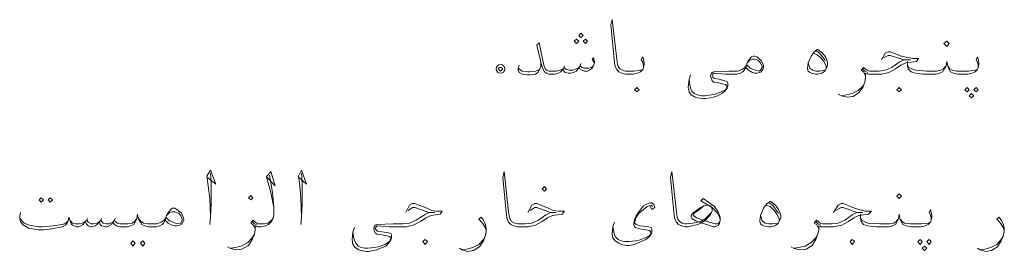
# Model space of a CAD drawing. Header units: metres. Extents: x 5.7 to 89.8, y 4 to 63.5.
# Tile 45 of 59: x 48.1 to 60.8, y 18.5 to 21.5. Entities that reach past the tile are written whole.
import ezdxf

# ---------------------------------------------------------------- set-up
doc = ezdxf.new("R2010")
doc.units = ezdxf.units.M
doc.header["$MEASUREMENT"] = 0
doc.layers.add('PDF8_textt', color=7, linetype='Continuous')

msp = doc.modelspace()

# ---------------------------------------------------------------- linework, layer by layer
at = {"layer": 'PDF8_textt', "lineweight": 20}
for points in [[(56.124, 20.877), (56.124, 20.906), (56.115, 20.945), (56.095, 20.974), (56.115, 21.012), (56.124, 20.983), (56.134, 20.935), (56.134, 20.916), (56.124, 20.877), (56.115, 20.848), (56.086, 20.819), (56.047, 20.8), (55.989, 20.791), (55.903, 20.791), (55.893, 20.791), (55.845, 20.8), (55.806, 20.819), (55.777, 20.848), (55.758, 20.887), (55.749, 20.935), (55.7, 21.426), (55.72, 21.494), (55.777, 20.983), (55.787, 20.916), (55.797, 20.887), (55.816, 20.858), (55.855, 20.839), (55.893, 20.829), (55.903, 20.829), (55.999, 20.829), (56.086, 20.839), (56.115, 20.848)], [(55.489, 20.935), (55.46, 20.983), (55.479, 21.002), (55.489, 20.954), (55.489, 20.935), (55.479, 20.896), (55.46, 20.868), (55.44, 20.848), (55.402, 20.829), (55.363, 20.829), (55.325, 20.839), (55.296, 20.858), (55.286, 20.877), (55.257, 20.829), (55.219, 20.81), (55.18, 20.8), (55.151, 20.8), (55.113, 20.81), (55.094, 20.829), (55.084, 20.858), (55.055, 20.819), (55.026, 20.8), (54.978, 20.791), (54.92, 20.791), (54.901, 20.791), (54.872, 20.8), (54.843, 20.819), (54.814, 20.877), (54.747, 21.166), (54.776, 21.195), (54.834, 20.906), (54.853, 20.858), (54.872, 20.839), (54.901, 20.829), (54.92, 20.829), (54.997, 20.829), (55.046, 20.839), (55.084, 20.858), (55.094, 20.877), (55.123, 20.848), (55.161, 20.839), (55.209, 20.839), (55.257, 20.858), (55.286, 20.877), (55.306, 20.896), (55.325, 20.877), (55.354, 20.868), (55.412, 20.868), (55.45, 20.877), (55.479, 20.896)], [(58.32, 21.06), (58.368, 21.041), (58.416, 21.002), (58.455, 20.954), (58.484, 20.896), (58.484, 20.868)], [(58.359, 21.089), (58.407, 21.051), (58.455, 20.993), (58.474, 20.964)], [(59.197, 20.974), (59.245, 21.06), (59.283, 21.079), (59.312, 21.079), (59.457, 21.022), (59.601, 20.993), (59.678, 20.993), (59.649, 20.954), (59.582, 20.945), (59.514, 20.935), (59.447, 20.906), (59.38, 20.858), (59.293, 20.81), (59.197, 20.791), (59.052, 20.791), (59.023, 20.791), (58.994, 20.8), (58.994, 20.752), (58.985, 20.685), (58.956, 20.617), (58.908, 20.55), (58.831, 20.502), (58.754, 20.492), (58.676, 20.511), (58.638, 20.531)], [(58.994, 20.762), (58.985, 20.791), (58.965, 20.819), (58.937, 20.839), (58.965, 20.877), (59.014, 20.839), (59.042, 20.829), (59.052, 20.829), (59.168, 20.829), (59.245, 20.839), (59.331, 20.877), (59.428, 20.945), (59.486, 20.974), (59.572, 20.974), (59.486, 20.974), (59.312, 21.031), (59.283, 21.031), (59.225, 21.002)], [(60.449, 20.877), (60.449, 20.906), (60.439, 20.945), (60.42, 20.974), (60.439, 21.012), (60.449, 20.983), (60.458, 20.935), (60.458, 20.916), (60.449, 20.877), (60.439, 20.848), (60.41, 20.819), (60.372, 20.8), (60.314, 20.791), (60.237, 20.791), (60.179, 20.791), (60.131, 20.8), (60.092, 20.819), (60.073, 20.848), (60.054, 20.896), (60.044, 20.954), (60.034, 20.896), (60.006, 20.848), (59.986, 20.819), (59.948, 20.8), (59.9, 20.791), (59.842, 20.791), (59.736, 20.791), (59.64, 20.8), (59.582, 20.819), (59.543, 20.858), (59.534, 20.906), (59.534, 20.954)], [(54.795, 20.945), (54.795, 20.887), (54.776, 20.839), (54.757, 20.81), (54.728, 20.791), (54.66, 20.781), (54.622, 20.781), (54.554, 20.791), (54.516, 20.81), (54.506, 20.848), (54.506, 20.868), (54.516, 20.906)], [(54.506, 20.868), (54.554, 20.829), (54.631, 20.819), (54.651, 20.819), (54.728, 20.829), (54.757, 20.839), (54.776, 20.848)], [(55.103, 20.896), (55.094, 20.877)], [(55.315, 20.925), (55.306, 20.896)], [(57.444, 20.877), (57.424, 20.839), (57.405, 20.819), (57.376, 20.8), (57.328, 20.791), (57.28, 20.791), (57.184, 20.791), (57.039, 20.8), (57.03, 20.8), (57.02, 20.791), (57.01, 20.771), (57.02, 20.752), (57.039, 20.733), (57.097, 20.723), (57.174, 20.704), (57.203, 20.694), (57.213, 20.675), (57.213, 20.636), (57.203, 20.608), (57.174, 20.569), (57.135, 20.54), (57.078, 20.511), (57.03, 20.492), (56.991, 20.482), (56.924, 20.473), (56.895, 20.473), (56.818, 20.482), (56.789, 20.492), (56.741, 20.521), (56.712, 20.559), (56.702, 20.617), (56.712, 20.723), (56.731, 20.781)], [(56.712, 20.723), (56.721, 20.646), (56.731, 20.608), (56.75, 20.569), (56.779, 20.54), (56.818, 20.521), (56.875, 20.511), (56.914, 20.511), (57.001, 20.521), (57.049, 20.531), (57.126, 20.559), (57.184, 20.588), (57.193, 20.598), (57.203, 20.627), (57.193, 20.646), (57.184, 20.656), (57.135, 20.665), (57.097, 20.675), (57.03, 20.685), (57.01, 20.704), (57.001, 20.733), (56.991, 20.762), (56.991, 20.771), (57.001, 20.8), (57.01, 20.81), (57.03, 20.819), (57.232, 20.829), (57.28, 20.829), (57.338, 20.829), (57.396, 20.848), (57.434, 20.877), (57.453, 20.906)], [(57.473, 20.945), (57.501, 20.974), (57.53, 20.983), (57.559, 20.983), (57.588, 20.974), (57.607, 20.964), (57.636, 20.935), (57.656, 20.887), (57.656, 20.877), (57.636, 20.839), (57.617, 20.829), (57.569, 20.839), (57.501, 20.868), (57.463, 20.906)], [(58.465, 20.839), (58.397, 20.829), (58.349, 20.829), (58.31, 20.839), (58.272, 20.868), (58.253, 20.935)], [(60.025, 20.887), (59.996, 20.858), (59.967, 20.839), (59.909, 20.829), (59.842, 20.829), (59.784, 20.829), (59.64, 20.839), (59.591, 20.858), (59.553, 20.877), (59.534, 20.906)], [(60.063, 20.887), (60.083, 20.858), (60.112, 20.839), (60.169, 20.829), (60.237, 20.829), (60.323, 20.829), (60.41, 20.839), (60.439, 20.848)], [(59.023, 20.81), (58.985, 20.829), (58.956, 20.858)], [(58.686, 20.511), (58.744, 20.521), (58.821, 20.54), (58.898, 20.579), (58.956, 20.636), (58.985, 20.685)], [(50.49, 19.452), (50.596, 19.365), (50.528, 19.548), (50.48, 19.471), (50.5, 19.346), (50.519, 19.182), (50.528, 18.941), (50.519, 18.845)], [(50.528, 18.941), (50.538, 19.115), (50.538, 19.375), (50.528, 19.51)], [(51.289, 19.481), (51.328, 19.259), (51.347, 19.067), (51.347, 18.98), (51.338, 18.922), (51.318, 18.884), (51.28, 18.845), (51.241, 18.826), (51.183, 18.816), (51.164, 18.816), (51.135, 18.816), (51.106, 18.826), (51.106, 18.778), (51.097, 18.72), (51.068, 18.652), (51.02, 18.575), (50.933, 18.527), (50.856, 18.518), (50.779, 18.537), (50.75, 18.556)], [(51.251, 19.461), (51.366, 19.346), (51.309, 19.529), (51.251, 19.461), (51.309, 19.259), (51.347, 19.067)], [(51.675, 19.452), (51.771, 19.365), (51.703, 19.548), (51.665, 19.471), (51.684, 19.346), (51.694, 19.182), (51.703, 18.941), (51.694, 18.845)], [(51.703, 18.941), (51.713, 19.115), (51.713, 19.375), (51.703, 19.51)], [(54.631, 18.999), (54.68, 19.095), (54.718, 19.115), (54.747, 19.115), (54.891, 19.057), (54.959, 19.028), (55.026, 19.018), (55.103, 19.018), (55.074, 18.98), (55.007, 18.97), (54.949, 18.961), (54.882, 18.932), (54.814, 18.884), (54.728, 18.835), (54.631, 18.816), (54.506, 18.816), (54.497, 18.816), (54.448, 18.826), (54.41, 18.845), (54.381, 18.874), (54.362, 18.912), (54.352, 18.961), (54.304, 19.452), (54.323, 19.529), (54.381, 19.009), (54.391, 18.941), (54.4, 18.912), (54.419, 18.884), (54.458, 18.864), (54.497, 18.855), (54.506, 18.855), (54.593, 18.855), (54.68, 18.864), (54.766, 18.903), (54.863, 18.97), (54.92, 18.999), (54.997, 18.999), (54.92, 18.999), (54.747, 19.067), (54.718, 19.067), (54.66, 19.028)], [(57.116, 18.912), (57.107, 18.941), (57.078, 18.99), (57.01, 19.067), (56.866, 19.153), (56.895, 19.182), (57.039, 19.076), (57.087, 19.009), (57.116, 18.941), (57.116, 18.903), (57.107, 18.864), (57.087, 18.835), (57.049, 18.816), (57.03, 18.816), (56.885, 18.864), (56.798, 18.893), (56.75, 18.922), (56.741, 18.941), (56.741, 18.961), (56.77, 18.999), (56.808, 19.028), (56.847, 19.057), (56.904, 19.086), (56.952, 19.095), (56.991, 19.086), (57.01, 19.057), (57.01, 19.018), (56.981, 18.961), (56.914, 18.893), (56.866, 18.864), (56.827, 18.845), (56.75, 18.826), (56.692, 18.816), (56.673, 18.816), (56.664, 18.816), (56.615, 18.826), (56.577, 18.845), (56.548, 18.874), (56.529, 18.912), (56.519, 18.961), (56.471, 19.452), (56.49, 19.529), (56.548, 19.009), (56.558, 18.941), (56.567, 18.912), (56.587, 18.884), (56.625, 18.864), (56.664, 18.855), (56.673, 18.855), (56.683, 18.855), (56.76, 18.864), (56.827, 18.874), (56.866, 18.884), (56.914, 18.912), (56.943, 18.941), (57.001, 18.999)], [(53.052, 18.999), (53.1, 19.095), (53.139, 19.115), (53.167, 19.115), (53.322, 19.057), (53.389, 19.028), (53.447, 19.018), (53.524, 19.018), (53.495, 18.98), (53.437, 18.97), (53.379, 18.961), (53.312, 18.932), (53.244, 18.884), (53.148, 18.835), (53.052, 18.816), (52.936, 18.816), (52.84, 18.816), (52.686, 18.826), (52.676, 18.826), (52.667, 18.816), (52.657, 18.797), (52.667, 18.778), (52.686, 18.758), (52.744, 18.749), (52.83, 18.739), (52.859, 18.729), (52.869, 18.71), (52.869, 18.672), (52.859, 18.643), (52.83, 18.604), (52.792, 18.566), (52.724, 18.537), (52.676, 18.518), (52.638, 18.508), (52.57, 18.498), (52.541, 18.498), (52.474, 18.508), (52.445, 18.518), (52.397, 18.546), (52.368, 18.585), (52.358, 18.652), (52.368, 18.749), (52.387, 18.807)], [(56.24, 19.076), (56.221, 19.095), (56.172, 19.076), (56.124, 19.038), (56.066, 18.99), (56.038, 18.951), (56.018, 18.912), (56.009, 18.864), (56.028, 18.845), (56.076, 18.826), (56.192, 18.816), (56.221, 18.807), (56.23, 18.787), (56.23, 18.749), (56.221, 18.72), (56.192, 18.681), (56.153, 18.652), (56.095, 18.624), (56.047, 18.604), (56.009, 18.585), (55.941, 18.575), (55.903, 18.575), (55.835, 18.585), (55.806, 18.604), (55.758, 18.633), (55.729, 18.672), (55.72, 18.72), (55.729, 18.816), (55.749, 18.874)], [(56.211, 19.076), (56.23, 19.038), (56.269, 19.067), (56.259, 19.105), (56.23, 19.124), (56.211, 19.124), (56.153, 19.105), (56.124, 19.086), (56.076, 19.028), (56.038, 18.97), (56.009, 18.912), (55.999, 18.864), (55.999, 18.845), (56.009, 18.816), (56.018, 18.807), (56.076, 18.787), (56.153, 18.778), (56.201, 18.768), (56.211, 18.758), (56.221, 18.739), (56.211, 18.71), (56.201, 18.701), (56.143, 18.672), (56.066, 18.643), (56.018, 18.633), (55.932, 18.624), (55.883, 18.624), (55.835, 18.633), (55.797, 18.652), (55.768, 18.681), (55.749, 18.71), (55.739, 18.749), (55.729, 18.816)], [(57.107, 18.874), (57.097, 18.864), (57.068, 18.855), (57.049, 18.855), (56.972, 18.874), (56.895, 18.903), (56.808, 18.932), (56.779, 18.951), (56.77, 18.961), (56.77, 18.97), (56.779, 18.99), (56.847, 19.038), (56.904, 19.086)], [(57.704, 19.095), (57.762, 19.076), (57.81, 19.028), (57.848, 18.98), (57.877, 18.922), (57.877, 18.893)], [(57.752, 19.124), (57.8, 19.086), (57.848, 19.018), (57.867, 18.99)], [(58.58, 18.999), (58.638, 19.095), (58.676, 19.115), (58.705, 19.115), (58.85, 19.057), (58.985, 19.018), (59.071, 19.018), (59.033, 18.98), (58.965, 18.97), (58.908, 18.961), (58.84, 18.932), (58.773, 18.884), (58.686, 18.835), (58.58, 18.816), (58.445, 18.816), (58.416, 18.816), (58.388, 18.826), (58.388, 18.778), (58.378, 18.72), (58.349, 18.652), (58.301, 18.575), (58.224, 18.527), (58.137, 18.518), (58.06, 18.537), (58.031, 18.556)], [(49.941, 18.903), (49.922, 18.864), (49.902, 18.845), (49.874, 18.826), (49.825, 18.816), (49.787, 18.816), (49.729, 18.816), (49.681, 18.826), (49.642, 18.845), (49.623, 18.874), (49.594, 18.922), (49.585, 18.98), (49.575, 18.922), (49.556, 18.874), (49.536, 18.845), (49.498, 18.826), (49.45, 18.816), (49.392, 18.816), (49.363, 18.816), (49.315, 18.826), (49.286, 18.845), (49.267, 18.874), (49.248, 18.845), (49.219, 18.826), (49.19, 18.816), (49.17, 18.816), (49.122, 18.826), (49.103, 18.845), (49.093, 18.884), (49.065, 18.845), (49.036, 18.826), (48.997, 18.816), (48.978, 18.816), (48.949, 18.826), (48.93, 18.845), (48.91, 18.884), (48.882, 18.845), (48.853, 18.826), (48.824, 18.816), (48.805, 18.816), (48.795, 18.816), (48.766, 18.826), (48.747, 18.835), (48.727, 18.855), (48.718, 18.884), (48.699, 18.941), (48.689, 18.893), (48.67, 18.855), (48.65, 18.835), (48.612, 18.816), (48.477, 18.787), (48.371, 18.778), (48.304, 18.778), (48.178, 18.797), (48.101, 18.845), (48.073, 18.884), (48.063, 18.922), (48.063, 18.951), (48.073, 18.999)], [(49.97, 18.97), (49.999, 18.999), (50.028, 19.009), (50.066, 19.009), (50.095, 18.999), (50.114, 18.99), (50.143, 18.961), (50.163, 18.912), (50.163, 18.903), (50.143, 18.864), (50.124, 18.855), (50.076, 18.864), (49.999, 18.893), (49.96, 18.932)], [(52.368, 18.749), (52.378, 18.681), (52.387, 18.643), (52.407, 18.604), (52.435, 18.566), (52.474, 18.546), (52.522, 18.537), (52.561, 18.537), (52.647, 18.546), (52.696, 18.556), (52.782, 18.585), (52.84, 18.624), (52.85, 18.633), (52.859, 18.662), (52.85, 18.681), (52.84, 18.691), (52.792, 18.701), (52.744, 18.71), (52.676, 18.72), (52.657, 18.739), (52.647, 18.758), (52.638, 18.787), (52.638, 18.797), (52.647, 18.826), (52.657, 18.835), (52.676, 18.845), (52.888, 18.855), (52.936, 18.855), (53.013, 18.855), (53.1, 18.864), (53.187, 18.903), (53.293, 18.97), (53.35, 18.999), (53.427, 18.999), (53.35, 18.999), (53.167, 19.067), (53.139, 19.067), (53.081, 19.028)], [(57.858, 18.864), (57.79, 18.855), (57.742, 18.855), (57.694, 18.864), (57.656, 18.893), (57.636, 18.961)], [(58.388, 18.787), (58.378, 18.816), (58.359, 18.845), (58.33, 18.864), (58.359, 18.903), (58.407, 18.864), (58.436, 18.855), (58.445, 18.855), (58.551, 18.855), (58.638, 18.864), (58.725, 18.903), (58.821, 18.97), (58.879, 18.999), (58.956, 18.999), (58.879, 18.999), (58.705, 19.067), (58.676, 19.067), (58.609, 19.028)], [(59.842, 18.903), (59.842, 18.932), (59.832, 18.97), (59.813, 18.999), (59.832, 19.038), (59.842, 19.009), (59.851, 18.961), (59.851, 18.941), (59.842, 18.903), (59.832, 18.874), (59.803, 18.845), (59.765, 18.826), (59.707, 18.816), (59.63, 18.816), (59.572, 18.816), (59.524, 18.826), (59.476, 18.845), (59.457, 18.874), (59.437, 18.922), (59.428, 18.98), (59.418, 18.922), (59.399, 18.874), (59.38, 18.845), (59.341, 18.826), (59.293, 18.816), (59.235, 18.816), (59.129, 18.816), (59.023, 18.826), (58.965, 18.845), (58.937, 18.884), (58.927, 18.932), (58.927, 18.98)], [(48.063, 18.922), (48.121, 18.864), (48.188, 18.835), (48.304, 18.816), (48.352, 18.816), (48.496, 18.826), (48.612, 18.845), (48.66, 18.864), (48.689, 18.893)], [(49.565, 18.912), (49.546, 18.884), (49.517, 18.864), (49.459, 18.855), (49.392, 18.855), (49.363, 18.855), (49.325, 18.864), (49.296, 18.884), (49.286, 18.903), (49.267, 18.874), (49.219, 18.855), (49.18, 18.855), (49.142, 18.864), (49.113, 18.903), (49.093, 18.884), (49.065, 18.864), (49.016, 18.855), (48.987, 18.855), (48.949, 18.874), (48.93, 18.903), (48.91, 18.884), (48.872, 18.864), (48.833, 18.855), (48.805, 18.855), (48.785, 18.855), (48.747, 18.864), (48.718, 18.893)], [(48.939, 18.922), (48.93, 18.903)], [(49.122, 18.922), (49.113, 18.903)], [(49.296, 18.922), (49.286, 18.903)], [(49.604, 18.912), (49.633, 18.884), (49.662, 18.864), (49.719, 18.855), (49.787, 18.855), (49.835, 18.855), (49.893, 18.874), (49.931, 18.903), (49.951, 18.932)], [(51.338, 18.922), (51.309, 18.893), (51.27, 18.864), (51.222, 18.855), (51.164, 18.855), (51.155, 18.855), (51.126, 18.864), (51.077, 18.903), (51.049, 18.864), (51.077, 18.845), (51.097, 18.816), (51.106, 18.787)], [(51.135, 18.835), (51.097, 18.855), (51.068, 18.884)], [(54.092, 18.768), (54.073, 18.816), (54.044, 18.864), (53.996, 18.912), (54.025, 18.941), (54.054, 18.903), (54.082, 18.845), (54.092, 18.787), (54.092, 18.758), (54.082, 18.701), (54.054, 18.633), (54.005, 18.556), (53.928, 18.508), (53.851, 18.498), (53.774, 18.518), (53.745, 18.537)], [(58.416, 18.835), (58.378, 18.855), (58.349, 18.884)], [(59.408, 18.912), (59.389, 18.884), (59.36, 18.864), (59.303, 18.855), (59.235, 18.855), (59.177, 18.855), (59.023, 18.864), (58.975, 18.884), (58.946, 18.903), (58.927, 18.932)], [(59.447, 18.912), (59.466, 18.884), (59.495, 18.864), (59.563, 18.855), (59.63, 18.855), (59.717, 18.855), (59.803, 18.864), (59.832, 18.874)], [(60.786, 18.768), (60.766, 18.816), (60.738, 18.864), (60.689, 18.912), (60.718, 18.941), (60.747, 18.903), (60.776, 18.845), (60.786, 18.787), (60.786, 18.758), (60.776, 18.701), (60.747, 18.633), (60.699, 18.556), (60.622, 18.508), (60.545, 18.498), (60.468, 18.518), (60.439, 18.537)], [(50.789, 18.537), (50.846, 18.546), (50.923, 18.566), (51.01, 18.614), (51.068, 18.672), (51.097, 18.72)], [(58.07, 18.537), (58.128, 18.546), (58.214, 18.566), (58.291, 18.614), (58.349, 18.672), (58.378, 18.72)], [(53.784, 18.518), (53.842, 18.527), (53.919, 18.546), (53.996, 18.585), (54.054, 18.652), (54.082, 18.701)], [(60.478, 18.518), (60.535, 18.527), (60.612, 18.546), (60.689, 18.585), (60.747, 18.652), (60.776, 18.701)]]:
    msp.add_lwpolyline(points, dxfattribs=at)
for points in [[(55.315, 21.262), (55.344, 21.291), (55.315, 21.32), (55.286, 21.291)], [(55.257, 21.185), (55.286, 21.214), (55.257, 21.243), (55.229, 21.214)], [(55.373, 21.185), (55.402, 21.214), (55.373, 21.243), (55.344, 21.214)], [(60.044, 21.147), (60.073, 21.185), (60.044, 21.214), (60.006, 21.185)], [(57.444, 20.877), (57.463, 20.935), (57.492, 20.983), (57.521, 21.012), (57.54, 21.022), (57.559, 21.022), (57.588, 21.012), (57.646, 20.964), (57.665, 20.925), (57.675, 20.887), (57.675, 20.877), (57.665, 20.848), (57.646, 20.819), (57.627, 20.81), (57.588, 20.8), (57.559, 20.8), (57.53, 20.81), (57.482, 20.839)], [(58.368, 21.108), (58.378, 21.108), (58.436, 21.06), (58.474, 21.012), (58.493, 20.974), (58.503, 20.935), (58.503, 20.906), (58.484, 20.858), (58.465, 20.829), (58.426, 20.8), (58.378, 20.791), (58.349, 20.791), (58.291, 20.8), (58.272, 20.81), (58.253, 20.829), (58.243, 20.858), (58.243, 20.868), (58.253, 20.935), (58.291, 21.022), (58.33, 21.079)], [(54.256, 20.877), (54.285, 20.877), (54.304, 20.858), (54.275, 20.829), (54.246, 20.858)], [(56.038, 20.559), (56.066, 20.588), (56.038, 20.617), (56.009, 20.588)], [(59.428, 20.559), (59.457, 20.588), (59.428, 20.617), (59.399, 20.588)], [(60.304, 20.617), (60.333, 20.588), (60.304, 20.559), (60.275, 20.588)], [(60.42, 20.617), (60.449, 20.588), (60.42, 20.559), (60.391, 20.588)], [(60.362, 20.54), (60.391, 20.511), (60.362, 20.482), (60.333, 20.511)], [(51.049, 19.163), (51.077, 19.192), (51.049, 19.221), (51.02, 19.192)], [(54.843, 19.278), (54.872, 19.307), (54.843, 19.336), (54.814, 19.307)], [(59.428, 19.182), (59.457, 19.211), (59.428, 19.24), (59.399, 19.211)], [(48.342, 19.192), (48.371, 19.163), (48.342, 19.134), (48.313, 19.163)], [(48.458, 19.192), (48.487, 19.163), (48.458, 19.134), (48.429, 19.163)], [(57.762, 19.144), (57.771, 19.144), (57.829, 19.095), (57.867, 19.038), (57.887, 18.999), (57.896, 18.961), (57.896, 18.932), (57.877, 18.884), (57.858, 18.855), (57.819, 18.826), (57.771, 18.816), (57.742, 18.816), (57.675, 18.826), (57.656, 18.835), (57.636, 18.855), (57.627, 18.884), (57.627, 18.893), (57.636, 18.961), (57.675, 19.057), (57.723, 19.115)], [(49.941, 18.903), (49.96, 18.961), (49.989, 19.009), (50.018, 19.038), (50.037, 19.057), (50.066, 19.057), (50.095, 19.038), (50.153, 18.99), (50.172, 18.951), (50.182, 18.912), (50.182, 18.903), (50.172, 18.874), (50.153, 18.845), (50.134, 18.835), (50.095, 18.826), (50.066, 18.826), (50.028, 18.835), (49.98, 18.864)], [(49.527, 18.633), (49.556, 18.604), (49.527, 18.566), (49.498, 18.604)], [(49.652, 18.633), (49.681, 18.604), (49.652, 18.566), (49.623, 18.604)], [(53.302, 18.585), (53.331, 18.624), (53.302, 18.652), (53.273, 18.624)], [(58.821, 18.585), (58.85, 18.624), (58.821, 18.652), (58.792, 18.624)], [(59.697, 18.652), (59.726, 18.624), (59.697, 18.585), (59.668, 18.624)], [(59.813, 18.652), (59.842, 18.624), (59.813, 18.585), (59.784, 18.624)], [(59.755, 18.566), (59.784, 18.537), (59.755, 18.508), (59.726, 18.537)]]:
    msp.add_lwpolyline(points, close=True, dxfattribs=at)
msp.add_circle((54.275, 20.857), 0.0567, dxfattribs=at)

doc.saveas('drawing.dxf')
